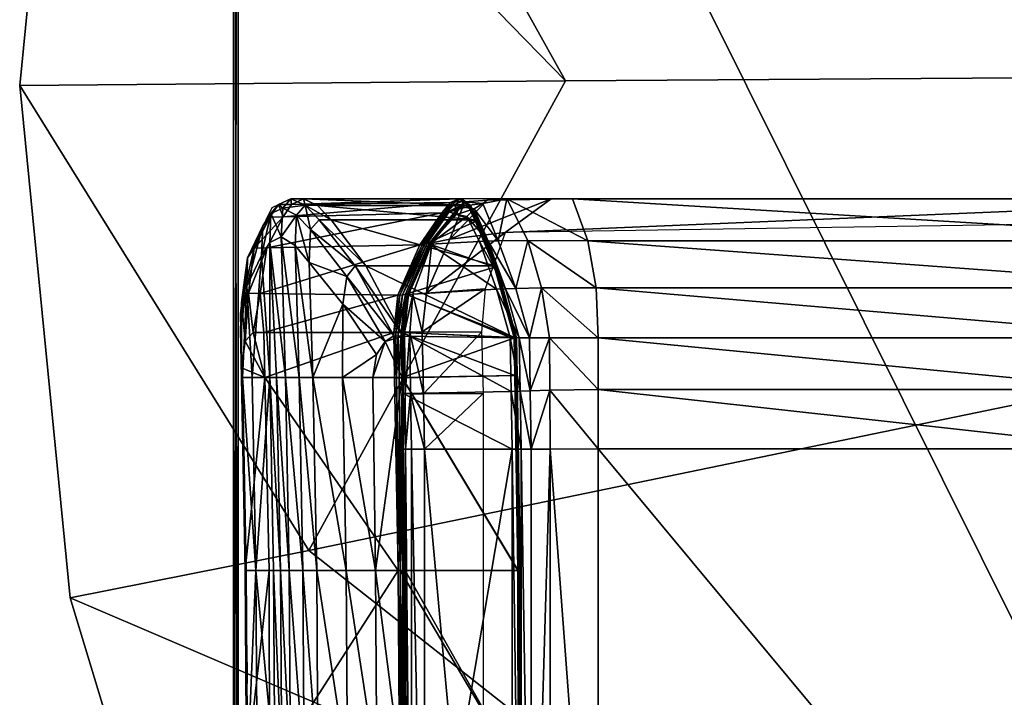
# Model space of a CAD drawing. Header units: inches. Extents: x -211 to 145, y -42 to 108.
# Tile 85 of 222: x -9 to 17, y 11 to 29. Entities that reach past the tile are written whole.
import ezdxf

# ---------------------------------------------------------------- set-up
doc = ezdxf.new("R2010")
doc.units = ezdxf.units.IN
doc.header["$MEASUREMENT"] = 0
for name, color, linetype in [('A-FURN', 7, 'Continuous'), ('A-FURN-P-SEAT', 2, 'Continuous'), ('A-FURN-P-SEAT-T', 2, 'Continuous'), ('CATALOGUE-TXT', 8, 'Continuous'), ('CET Default', 7, 'Continuous')]:
    doc.layers.add(name, color=color, linetype=linetype)
for name, color, linetype, true_color in [('CET color AntiqueWhite3', 7, 'Continuous', 0xddc1b7), ('CET color Burlywood3', 7, 'Continuous', 0xc8a07a), ('Layer0', 7, 'Continuous', 0xbec1ba)]:
    doc.layers.add(name, color=color, linetype=linetype, true_color=true_color)
doc.styles.add('Arial', font='arial.ttf')

# ---------------------------------------------------------------- blocks, each defined once
blk = doc.blocks.new('*C44')
at = {"layer": 'A-FURN-P-SEAT', "linetype": 'Continuous'}
for points in [[(-30, 15.144), (-30, -14.856), (30, -14.856), (30, 15.144), (-30, 15.144)], [(-29.882, 15.026), (-29.882, -14.738), (29.882, -14.738), (29.882, 15.026), (-29.882, 15.026)], [(-29.882, 15.026), (-29.882, -14.738), (29.882, -14.738), (29.882, 15.026), (-29.882, 15.026)], [(-26.859, 14.972), (-28.327, 14.784), (-29.633, 14.143), (-29.87, 13.648), (-29.87, -14.229), (-29.67, -14.829), (-29.07, -15.029), (-0.67, -15.029), (-0.07, -14.829), (0.13, -14.229), (0.13, 13.648), (-0.106, 14.143), (-1.412, 14.784), (-2.88, 14.972), (-12.238, 14.791), (-26.859, 14.972)]]:
    blk.add_lwpolyline(points, close=True, dxfattribs=at)
at = {"layer": 'A-FURN-P-SEAT-T', "linetype": 'Continuous', "style": 'Arial'}
for p in [(-0.472, -12.644), (-13.819, -14.868)]:
    blk.add_attdef('ITEXT', p, '', height=2.8, dxfattribs=at).dxf.unprotected_set("ltscale", 0)
blk = doc.blocks.new('*C8')
at = {"layer": 'CET color AntiqueWhite3', "linetype": 'Continuous'}
mesh = blk.add_polyface(dxfattribs=at)
corners = [(-6.434, 10.478, 11.393), (-23.308, 10.14, 11.15), (-23.305, 10.478, 11.393), (-6.436, 10.693, 11.728), (-23.304, 10.637, 11.555), (-23.303, 10.693, 11.728), (-6.435, 10.637, 11.555), (-14.87, 14.205, 24.612), (-14.87, 10.792, 11.669), (-20.125, 10.83, 11.81), (-20.125, 14.212, 24.637), (-25.186, 14.195, 30.165), (-20.125, 13.918, 30.061), (-20.125, 14.097, 29.801), (-20.125, 14.561, 28.942), (-14.87, 14.063, 29.675), (-14.87, 14.527, 28.816), (-14.87, 14.779, 27.873), (-20.125, 14.813, 27.999), (-14.87, 13.883, 29.932), (-14.87, 14.808, 26.897), (-20.125, 14.842, 27.023), (-25.186, 14.91, 28.359), (-25.186, 14.938, 27.382), (-14.87, 12.932, 29.657), (-14.87, 13.293, 29.968), (-20.125, 13.327, 30.097), (-20.125, 12.966, 29.782), (-25.186, 13.425, 30.462), (-14.87, 10.75, 25.632), (-14.87, 11.389, 27.748), (-20.125, 11.424, 27.874), (-20.125, 10.773, 25.718), (-14.87, 12.16, 28.885), (-20.125, 12.193, 29.01), (-25.186, 13.063, 30.144), (-25.186, 12.289, 29.368), (-25.186, 10.724, 25.955), (-20.125, 7.678, 15.458), (-14.87, 7.678, 15.457), (-14.87, 13.655, 30.074), (-20.125, 13.69, 30.204), (-25.186, 13.788, 30.572), (-25.186, 14.016, 30.428), (-25.186, 14.327, 24.976), (-25.178, 10.727, 11.727), (-20.125, 10.643, 11.583), (-20.125, 7.685, 15.044), (-14.87, 10.74, 11.472), (-14.87, 10.678, 11.437), (-20.125, 10.715, 11.578), (-20.125, 10.778, 11.614), (-25.177, 10.804, 11.724), (-25.176, 10.869, 11.764), (-25.176, 10.921, 11.96), (-14.87, 10.607, 11.443)]
mesh.append_faces([[corners[k] for k in face] for face in [(0, 1, 2, 0), (3, 4, 5, 3), (6, 2, 4, 6), (7, 8, 9, 7), (7, 9, 10, 7), (11, 12, 13, 11), (11, 13, 14, 11), (14, 13, 15, 14), (14, 15, 16, 14), (14, 16, 17, 14), (14, 17, 18, 14), (13, 12, 19, 13), (13, 19, 15, 13), (17, 20, 21, 17), (17, 21, 18, 17), (14, 18, 22, 14), (18, 21, 23, 18), (24, 25, 26, 24), (24, 26, 27, 24), (27, 26, 28, 27), (29, 30, 31, 29), (29, 31, 32, 29), (33, 24, 27, 33), (33, 27, 34, 33), (34, 27, 35, 34), (30, 33, 34, 30), (30, 34, 31, 30), (31, 34, 36, 31), (37, 32, 31, 37), (37, 38, 32, 37), (32, 39, 29, 32), (25, 40, 41, 25), (25, 41, 26, 25), (26, 41, 42, 26), (26, 42, 28, 26), (43, 41, 12, 43), (12, 41, 40, 12), (12, 40, 19, 12), (44, 21, 10, 44), (10, 21, 20, 10), (10, 20, 7, 10), (44, 10, 9, 44), (45, 46, 47, 45), (48, 49, 50, 48), (48, 50, 51, 48), (51, 50, 52, 51), (51, 52, 53, 51), (8, 48, 51, 8), (8, 51, 9, 8), (9, 51, 53, 9), (9, 53, 54, 9), (49, 55, 46, 49), (49, 46, 50, 49), (50, 46, 45, 50), (50, 45, 52, 50)]])
mesh = blk.add_polyface(dxfattribs=at)
corners = [(-6.434, 10.478, 11.393), (-6.432, 10.14, 11.15), (-23.308, 10.14, 11.15), (-6.436, 10.693, 11.728), (-6.435, 10.637, 11.555), (-23.304, 10.637, 11.555), (-23.305, 10.478, 11.393), (-14.87, 14.205, 24.612), (-9.614, 14.212, 24.637), (-9.614, 10.83, 11.81), (-14.87, 10.792, 11.669), (-4.553, 14.195, 30.165), (-9.614, 14.097, 29.801), (-9.614, 13.918, 30.061), (-9.614, 14.561, 28.942), (-14.87, 14.527, 28.816), (-14.87, 14.063, 29.675), (-9.614, 14.813, 27.999), (-14.87, 14.779, 27.873), (-14.87, 13.883, 29.932), (-9.614, 14.842, 27.023), (-14.87, 14.808, 26.897), (-4.553, 14.658, 29.304), (-4.553, 14.91, 28.359), (-4.553, 14.938, 27.382), (-14.87, 12.932, 29.657), (-9.614, 12.966, 29.782), (-9.614, 13.327, 30.097), (-14.87, 13.293, 29.968), (-4.553, 13.425, 30.462), (-14.87, 10.75, 25.632), (-9.614, 10.773, 25.718), (-9.614, 11.424, 27.874), (-14.87, 11.389, 27.748), (-14.87, 12.16, 28.885), (-9.614, 12.193, 29.01), (-4.553, 13.063, 30.144), (-4.553, 12.289, 29.368), (-14.87, 7.678, 15.457), (-9.614, 13.69, 30.204), (-14.87, 13.655, 30.074), (-4.553, 13.788, 30.572), (-4.553, 14.016, 30.428), (-4.553, 14.327, 24.976), (-4.561, 10.727, 11.727), (-9.614, 7.685, 15.044), (-9.614, 10.643, 11.583), (-14.87, 10.74, 11.472), (-9.614, 10.778, 11.614), (-9.614, 10.715, 11.578), (-14.87, 10.678, 11.437), (-4.563, 10.869, 11.764), (-4.563, 10.804, 11.724), (-4.563, 10.921, 11.96), (-14.87, 10.607, 11.443)]
mesh.append_faces([[corners[k] for k in face] for face in [(0, 1, 2, 0), (3, 4, 5, 3), (4, 0, 6, 4), (7, 8, 9, 7), (7, 9, 10, 7), (11, 12, 13, 11), (11, 14, 12, 11), (14, 15, 16, 14), (14, 16, 12, 14), (14, 17, 18, 14), (14, 18, 15, 14), (12, 16, 19, 12), (12, 19, 13, 12), (18, 17, 20, 18), (18, 20, 21, 18), (14, 22, 23, 14), (14, 23, 17, 14), (17, 23, 24, 17), (17, 24, 20, 17), (25, 26, 27, 25), (25, 27, 28, 25), (26, 29, 27, 26), (30, 31, 32, 30), (30, 32, 33, 30), (34, 35, 26, 34), (34, 26, 25, 34), (35, 36, 26, 35), (33, 32, 35, 33), (33, 35, 34, 33), (32, 37, 35, 32), (31, 30, 38, 31), (28, 27, 39, 28), (28, 39, 40, 28), (27, 29, 41, 27), (27, 41, 39, 27), (42, 13, 39, 42), (13, 19, 40, 13), (13, 40, 39, 13), (43, 8, 20, 43), (8, 7, 21, 8), (8, 21, 20, 8), (43, 9, 8, 43), (44, 45, 46, 44), (47, 48, 49, 47), (47, 49, 50, 47), (48, 51, 52, 48), (48, 52, 49, 48), (10, 9, 48, 10), (10, 48, 47, 10), (9, 53, 51, 9), (9, 51, 48, 9), (50, 49, 46, 50), (50, 46, 54, 50), (49, 52, 44, 49), (49, 44, 46, 49)]])
mesh = blk.add_polyface(dxfattribs=at)
corners = [(-4.975, 10.694, 11.762), (-6.436, 10.693, 11.728), (-6.436, 7.839, 14.874), (-3.373, 10.708, 11.828), (-4.919, 7.866, 14.847), (-4.978, 10.503, 11.44), (-4.979, 10.16, 11.196), (-6.432, 10.14, 11.15), (-6.434, 10.478, 11.393), (-3.364, 10.521, 11.495), (-3.359, 10.2, 11.259), (-4.977, 10.647, 11.596), (-6.435, 10.637, 11.555), (-3.367, 10.664, 11.657), (-4.553, 14.938, 27.382), (-4.553, 14.91, 28.359), (-3.314, 14.964, 28.127), (-4.3, 14.938, 27.368), (-4.553, 14.658, 29.304), (-2.162, 14.802, 29.317), (-4.553, 14.195, 30.165), (-1.358, 14.41, 30.321), (-4.553, 14.016, 30.428), (-1.016, 14.199, 30.741), (-9.614, 13.918, 30.061), (-9.614, 14.561, 28.942), (-9.614, 12.966, 29.782), (-4.553, 13.063, 30.144), (-4.553, 13.425, 30.462), (-1.091, 13.532, 30.86), (-4.553, 12.289, 29.368), (-2.628, 12.282, 29.499), (-4.553, 11.489, 28.241), (-3.95, 11.4, 28.047), (-4.553, 10.724, 25.955), (-3.61, 11.171, 27.516), (-9.614, 12.193, 29.01), (-9.614, 11.424, 27.874), (-2.585, 14.934, 27.716), (-3.602, 14.841, 26.853), (-9.614, 10.773, 25.718), (-3.468, 10.695, 25.955), (-3.512, 7.766, 15.343), (-9.614, 7.678, 15.458), (-0.863, 13.899, 30.987), (-4.553, 13.788, 30.572), (-9.614, 13.69, 30.204), (-4.563, 10.869, 11.764), (-4.563, 10.921, 11.96), (-3.37, 10.943, 12.029), (-3.37, 10.891, 11.834), (-4.553, 14.327, 24.976), (-3.37, 14.636, 26.037), (-3.37, 14.352, 24.976), (-9.614, 14.842, 27.023), (-9.614, 10.83, 11.81), (-3.374, 10.747, 11.795), (-4.504, 7.77, 14.948), (-4.561, 10.727, 11.727), (-3.372, 10.825, 11.793), (-4.563, 10.804, 11.724)]
mesh.append_faces([[corners[k] for k in face] for face in [(0, 1, 2, 0), (3, 0, 4, 3), (5, 6, 7, 5), (5, 7, 8, 5), (9, 10, 6, 9), (9, 6, 5, 9), (1, 0, 11, 1), (1, 11, 12, 1), (0, 3, 13, 0), (0, 13, 11, 0), (12, 11, 5, 12), (12, 5, 8, 12), (11, 13, 9, 11), (11, 9, 5, 11), (14, 15, 16, 14), (14, 16, 17, 14), (15, 18, 19, 15), (15, 19, 16, 15), (18, 20, 21, 18), (20, 22, 23, 20), (20, 24, 22, 20), (20, 18, 25, 20), (26, 27, 28, 26), (27, 29, 28, 27), (27, 30, 31, 27), (30, 32, 33, 30), (30, 33, 31, 30), (32, 34, 35, 32), (32, 35, 33, 32), (36, 30, 27, 36), (37, 32, 30, 37), (17, 16, 38, 17), (17, 38, 39, 17), (34, 32, 37, 34), (34, 37, 40, 34), (35, 34, 41, 35), (34, 42, 41, 34), (34, 40, 43, 34), (28, 44, 45, 28), (22, 46, 45, 22), (47, 48, 49, 47), (47, 49, 50, 47), (51, 14, 17, 51), (51, 17, 39, 51), (51, 39, 52, 51), (51, 52, 53, 51), (51, 54, 14, 51), (51, 48, 55, 51), (56, 57, 58, 56), (47, 50, 59, 47), (47, 59, 60, 47), (49, 48, 51, 49), (49, 51, 53, 49), (60, 59, 56, 60), (60, 56, 58, 60)]])
mesh = blk.add_polyface(dxfattribs=at)
corners = [(-4.553, 14.658, 29.304), (-1.358, 14.41, 30.321), (-2.162, 14.802, 29.317), (-4.553, 14.195, 30.165), (-1.016, 14.199, 30.741), (0.13, 13.648, 30.049), (0.13, 13.308, 28.782), (-0.016, 13.625, 28.513), (-0.022, 13.968, 29.783), (-4.553, 13.063, 30.144), (-1.543, 13.166, 30.487), (-1.091, 13.532, 30.86), (-2.628, 12.282, 29.499), (-0.42, 12.9, 29.474), (-1.63, 11.959, 28.386), (-1.63, 11.677, 27.334), (-0.42, 12.585, 28.292), (-3.314, 14.964, 28.127), (-1.412, 14.784, 29.076), (-2.585, 14.934, 27.716), (-0.578, 14.374, 30.03), (-0.251, 14.167, 30.523), (-1.908, 12.177, 29.173), (-0.669, 13.132, 30.348), (-0.863, 13.899, 30.987), (-0.297, 13.495, 30.712), (-0.118, 13.857, 30.83), (-3.602, 14.841, 26.853), (-2.345, 14.753, 26.935), (-3.37, 14.636, 26.037), (-1.159, 14.602, 28.352), (-0.354, 14.191, 29.318), (-0.039, 13.272, 29.884), (-0.345, 13.846, 28.061), (0.032, 9.457, 13.216), (-1.152, 14.269, 27.131), (-2.349, 14.452, 25.808), (-3.37, 14.352, 24.976), (-0.042, 12.945, 28.649), (-4.553, 13.425, 30.462), (-4.553, 14.016, 30.428), (-4.553, 13.788, 30.572), (-2.398, 10.836, 12.128)]
mesh.append_faces([[corners[k] for k in face] for face in [(0, 1, 2, 0), (3, 4, 1, 3), (5, 6, 7, 5), (5, 7, 8, 5), (9, 10, 11, 9), (9, 12, 10, 9), (13, 14, 15, 13), (13, 15, 16, 13), (17, 2, 18, 17), (17, 18, 19, 17), (2, 1, 20, 2), (2, 20, 18, 2), (1, 4, 21, 1), (1, 21, 20, 1), (10, 12, 22, 10), (10, 22, 23, 10), (24, 11, 25, 24), (24, 25, 26, 24), (27, 19, 28, 27), (27, 28, 29, 27), (19, 18, 30, 19), (19, 30, 28, 19), (18, 20, 31, 18), (18, 31, 30, 18), (20, 21, 8, 20), (20, 8, 31, 20), (23, 22, 14, 23), (23, 14, 13, 23), (26, 25, 32, 26), (26, 32, 5, 26), (33, 7, 34, 33), (33, 35, 30, 33), (33, 30, 31, 33), (35, 36, 28, 35), (35, 28, 30, 35), (36, 37, 29, 36), (36, 29, 28, 36), (16, 38, 32, 16), (16, 32, 13, 16), (39, 11, 24, 39), (25, 11, 10, 25), (25, 10, 23, 25), (32, 25, 23, 32), (32, 23, 13, 32), (32, 38, 6, 32), (32, 6, 5, 32), (4, 40, 41, 4), (4, 41, 24, 4), (8, 7, 33, 8), (8, 33, 31, 8), (21, 4, 24, 21), (21, 24, 26, 21), (8, 21, 26, 8), (8, 26, 5, 8), (42, 37, 36, 42)]])
mesh = blk.add_polyface(dxfattribs=at)
corners = [(-2.381, 10.591, 11.917), (-3.373, 10.708, 11.828), (-3.503, 7.892, 14.823), (-2.368, 10.441, 11.595), (-2.34, 10.086, 11.314), (-3.359, 10.2, 11.259), (-3.364, 10.521, 11.495), (-1.023, 9.945, 11.958), (-0.926, 9.472, 11.662), (-1.062, 9.996, 12.339), (-0.07, 9.227, 12.84), (-1.05, 10.021, 12.141), (-2.378, 10.561, 11.753), (-3.367, 10.664, 11.657), (-0.237, 9.621, 12.704), (-1.075, 10.2, 12.26), (-1.076, 10.261, 12.483), (-2.399, 10.781, 11.922), (-2.398, 10.836, 12.128), (-3.37, 10.891, 11.834), (-3.37, 10.943, 12.029), (-1.63, 11.959, 28.386), (-3.464, 10.939, 26.841), (-3.468, 10.695, 25.955), (-1.63, 11.677, 27.334), (-2.628, 12.282, 29.499), (-3.95, 11.4, 28.047), (-3.61, 11.171, 27.516), (-1.908, 12.177, 29.173), (-0.345, 13.846, 28.061), (0.032, 9.457, 13.216), (-0.239, 9.685, 12.935), (-0.42, 12.585, 28.292), (-1.63, 8.288, 14.7), (-0.42, 8.797, 14.07), (-3.512, 7.766, 15.343), (-2.368, 10.637, 11.878), (-3.508, 7.786, 14.93), (-3.374, 10.747, 11.795), (-0.226, 9.56, 12.67), (-1.057, 10.137, 12.219), (-2.386, 10.715, 11.878), (-3.372, 10.825, 11.793), (-1.152, 14.269, 27.131), (-2.349, 14.452, 25.808), (-3.37, 14.352, 24.976), (-0.047, 8.994, 13.825), (0.13, 9.223, 13.535), (0.13, 13.308, 28.782), (-0.042, 12.945, 28.649), (-0.016, 13.625, 28.513), (-0.211, 9.492, 12.677), (-1.031, 10.064, 12.221)]
mesh.append_faces([[corners[k] for k in face] for face in [(0, 1, 2, 0), (3, 4, 5, 3), (3, 5, 6, 3), (7, 8, 4, 7), (7, 4, 3, 7), (9, 10, 11, 9), (1, 0, 12, 1), (1, 12, 13, 1), (0, 9, 11, 0), (0, 11, 12, 0), (13, 12, 3, 13), (13, 3, 6, 13), (12, 11, 7, 12), (12, 7, 3, 12), (14, 15, 16, 14), (15, 17, 18, 15), (15, 18, 16, 15), (17, 19, 20, 17), (17, 20, 18, 17), (21, 22, 23, 21), (21, 23, 24, 21), (25, 26, 27, 25), (25, 27, 28, 25), (28, 27, 22, 28), (28, 22, 21, 28), (29, 30, 31, 29), (32, 24, 33, 32), (32, 33, 34, 32), (24, 23, 35, 24), (24, 35, 33, 24), (27, 23, 22, 27), (36, 37, 38, 36), (15, 14, 39, 15), (15, 39, 40, 15), (17, 15, 40, 17), (17, 40, 41, 17), (19, 17, 41, 19), (19, 41, 42, 19), (31, 16, 43, 31), (31, 43, 29, 31), (16, 18, 44, 16), (16, 44, 43, 16), (18, 20, 45, 18), (46, 47, 48, 46), (46, 48, 49, 46), (34, 46, 49, 34), (34, 49, 32, 34), (47, 30, 50, 47), (47, 50, 48, 47), (40, 39, 51, 40), (40, 51, 52, 40), (41, 40, 52, 41), (41, 52, 36, 41), (42, 41, 36, 42), (42, 36, 38, 42)]])
mesh = blk.add_polyface(dxfattribs=at)
corners = [(-24.765, 10.694, 11.762), (-24.82, 7.866, 14.847), (-23.303, 7.839, 14.874), (-26.367, 10.708, 11.828), (-26.236, 7.892, 14.823), (-27.358, 10.591, 11.917), (-27.497, 8.247, 14.367), (-28.677, 9.996, 12.339), (-28.753, 8.696, 13.751), (-27.518, 7.738, 14.63), (-28.767, 8.201, 14.03), (-28.774, 7.425, 14.177), (-23.308, 10.14, 11.15), (-23.315, 8.599, 11.158), (-24.763, 8.599, 11.158), (-24.76, 10.16, 11.196), (-26.379, 8.646, 11.158), (-26.38, 10.2, 11.259), (-27.507, 8.546, 11.158), (-27.399, 10.086, 11.314), (-28.984, 8.018, 11.158), (-28.813, 9.472, 11.662), (-24.826, 7.631, 15.007), (-23.304, 7.605, 15.034), (-26.229, 7.653, 14.974), (-27.508, 8.008, 14.527), (-28.762, 8.464, 13.918), (-26.225, 7.382, 15.06), (-6.436, 7.839, 14.874), (-23.303, 10.693, 11.728), (-6.432, 10.14, 11.15), (-25.186, 10.724, 25.955), (-26.228, 7.766, 15.343), (-25.236, 7.752, 15.362), (-20.125, 7.678, 15.458), (-20.125, 10.773, 25.718), (-14.87, 7.678, 15.457), (-14.87, 7.682, 15.042), (-20.125, 7.685, 15.044), (-20.125, 10.643, 11.583), (-14.87, 10.607, 11.443), (-25.178, 10.727, 11.727), (-25.235, 7.77, 14.948), (-26.365, 10.747, 11.795), (-26.231, 7.786, 14.93), (-27.371, 10.637, 11.878), (-28.077, 8.303, 14.261), (-28.708, 10.064, 12.221), (-29.275, 8.797, 13.602), (-29.319, 8.739, 13.853), (-28.098, 8.248, 14.378), (-28.109, 8.237, 14.508), (-26.228, 7.732, 15.05), (-26.227, 7.721, 15.181), (-25.236, 7.716, 15.069), (-25.237, 7.706, 15.201), (-28.109, 8.288, 14.7), (-20.125, 7.631, 15.302), (-29.304, 8.747, 13.722)]
mesh.append_faces([[corners[k] for k in face] for face in [(0, 1, 2, 0), (3, 4, 1, 3), (5, 6, 4, 5), (7, 8, 6, 7), (7, 6, 5, 7), (9, 10, 11, 9), (12, 13, 14, 12), (12, 14, 15, 12), (15, 14, 16, 15), (15, 16, 17, 15), (17, 16, 18, 17), (17, 18, 19, 17), (19, 18, 20, 19), (19, 20, 21, 19), (1, 22, 23, 1), (1, 23, 2, 1), (4, 24, 22, 4), (4, 22, 1, 4), (6, 25, 24, 6), (6, 24, 4, 6), (8, 26, 25, 8), (8, 25, 6, 8), (25, 9, 27, 25), (25, 27, 24, 25), (26, 10, 9, 26), (26, 9, 25, 26), (28, 29, 2, 28), (30, 13, 12, 30), (28, 2, 23, 28), (31, 32, 33, 31), (31, 33, 34, 31), (35, 34, 36, 35), (37, 38, 39, 37), (37, 39, 40, 37), (41, 38, 42, 41), (43, 42, 44, 43), (45, 44, 46, 45), (47, 45, 46, 47), (47, 46, 48, 47), (49, 50, 51, 49), (51, 50, 52, 51), (51, 52, 53, 51), (53, 52, 54, 53), (53, 54, 55, 53), (56, 51, 53, 56), (56, 53, 32, 56), (32, 53, 55, 32), (32, 55, 33, 32), (33, 55, 57, 33), (58, 46, 50, 58), (50, 46, 44, 50), (50, 44, 52, 50), (52, 44, 42, 52), (52, 42, 54, 52), (54, 42, 38, 54)]])
mesh = blk.add_polyface(dxfattribs=at)
corners = [(-6.436, 7.839, 14.874), (-6.436, 10.693, 11.728), (-23.303, 10.693, 11.728), (-4.975, 10.694, 11.762), (-4.919, 7.866, 14.847), (-3.373, 10.708, 11.828), (-3.503, 7.892, 14.823), (-2.381, 10.591, 11.917), (-2.242, 8.247, 14.367), (-1.062, 9.996, 12.339), (-0.987, 8.696, 13.751), (-2.222, 7.738, 14.63), (-0.965, 7.425, 14.177), (-0.972, 8.201, 14.03), (-6.432, 10.14, 11.15), (-6.425, 8.599, 11.158), (-23.315, 8.599, 11.158), (-4.979, 10.16, 11.196), (-4.976, 8.599, 11.158), (-3.359, 10.2, 11.259), (-3.361, 8.646, 11.158), (-2.34, 10.086, 11.314), (-2.233, 8.546, 11.158), (-0.926, 9.472, 11.662), (-0.755, 8.018, 11.158), (-23.304, 7.605, 15.034), (-6.435, 7.605, 15.034), (-4.913, 7.631, 15.007), (-3.51, 7.653, 14.974), (-2.231, 8.008, 14.527), (-0.978, 8.464, 13.918), (-3.515, 7.382, 15.06), (-4.553, 10.724, 25.955), (-4.503, 7.752, 15.362), (-3.512, 7.766, 15.343), (-9.614, 7.678, 15.458), (-9.614, 10.773, 25.718), (-14.87, 7.678, 15.457), (-14.87, 7.682, 15.042), (-14.87, 10.607, 11.443), (-9.614, 10.643, 11.583), (-9.614, 7.685, 15.044), (-4.561, 10.727, 11.727), (-4.504, 7.77, 14.948), (-3.374, 10.747, 11.795), (-3.508, 7.786, 14.93), (-2.368, 10.637, 11.878), (-1.662, 8.303, 14.261), (-1.031, 10.064, 12.221), (-0.464, 8.797, 13.602), (-0.42, 8.739, 13.853), (-1.63, 8.237, 14.508), (-1.642, 8.248, 14.378), (-3.512, 7.721, 15.181), (-3.511, 7.732, 15.05), (-4.503, 7.706, 15.201), (-4.503, 7.716, 15.069), (-1.63, 8.288, 14.7), (-9.614, 7.631, 15.302), (-0.436, 8.747, 13.722)]
mesh.append_faces([[corners[k] for k in face] for face in [(0, 1, 2, 0), (3, 0, 4, 3), (5, 4, 6, 5), (7, 6, 8, 7), (9, 7, 8, 9), (9, 8, 10, 9), (11, 12, 13, 11), (14, 15, 16, 14), (14, 17, 18, 14), (14, 18, 15, 14), (17, 19, 20, 17), (17, 20, 18, 17), (19, 21, 22, 19), (19, 22, 20, 19), (21, 23, 24, 21), (21, 24, 22, 21), (0, 25, 26, 0), (4, 0, 26, 4), (4, 26, 27, 4), (6, 4, 27, 6), (6, 27, 28, 6), (8, 6, 28, 8), (8, 28, 29, 8), (10, 8, 29, 10), (10, 29, 30, 10), (29, 28, 31, 29), (29, 31, 11, 29), (30, 29, 11, 30), (30, 11, 13, 30), (32, 33, 34, 32), (32, 35, 33, 32), (36, 37, 35, 36), (38, 39, 40, 38), (38, 40, 41, 38), (42, 43, 41, 42), (44, 45, 43, 44), (46, 47, 45, 46), (48, 49, 47, 48), (48, 47, 46, 48), (50, 51, 52, 50), (51, 53, 54, 51), (51, 54, 52, 51), (53, 55, 56, 53), (53, 56, 54, 53), (57, 34, 53, 57), (57, 53, 51, 57), (34, 33, 55, 34), (34, 55, 53, 34), (33, 58, 55, 33), (59, 52, 47, 59), (52, 54, 45, 52), (52, 45, 47, 52), (54, 56, 43, 54), (54, 43, 45, 54), (56, 41, 43, 56)]])
mesh = blk.add_polyface(dxfattribs=at)
corners = [(-0.329, 9.023, 13.343), (-0.28, 9.301, 12.942), (-1.062, 9.996, 12.339), (-0.987, 8.696, 13.751), (0.009, 8.604, 13.412), (0.13, 7.98, 13.321), (0.098, 8.496, 12.46), (0.054, 9.081, 12.717), (-0.926, 9.472, 11.662), (-1.023, 9.945, 11.958), (-0.972, 8.201, 14.03), (-0.965, 7.425, 14.177), (0.13, 6.252, 13.283), (0.13, 6.817, 12.235), (-0.755, 8.018, 11.158), (-0.128, 8.833, 13.409), (-0.07, 9.227, 12.84), (-0.978, 8.464, 13.918), (-1.05, 10.021, 12.141), (-0.237, 9.621, 12.704), (-1.076, 10.261, 12.483), (-0.239, 9.685, 12.935), (0.13, 9.161, 13.303), (0.13, 9.223, 13.535), (-0.047, 8.994, 13.825), (-0.047, 8.934, 13.599), (-0.42, 8.797, 14.07), (-0.42, 8.739, 13.853), (0.033, 9.394, 12.983), (0.032, 9.457, 13.216), (-0.028, 9.135, 13.148), (-0.072, 8.985, 13.337), (-0.211, 9.492, 12.677), (-0.105, 9.318, 12.892), (-0.464, 8.797, 13.602), (-1.031, 10.064, 12.221), (-0.056, 8.94, 13.463), (0.07, 9.135, 13.217), (-0.018, 9.349, 12.925), (-0.226, 9.56, 12.67), (-1.642, 8.248, 14.378), (-0.436, 8.747, 13.722), (-1.63, 8.288, 14.7), (-1.63, 8.237, 14.508), (-1.662, 8.303, 14.261)]
mesh.append_faces([[corners[k] for k in face] for face in [(0, 1, 2, 0), (0, 2, 3, 0), (4, 5, 6, 4), (4, 6, 7, 4), (7, 6, 8, 7), (7, 8, 9, 7), (10, 11, 5, 10), (10, 5, 4, 10), (6, 5, 12, 6), (8, 6, 13, 8), (8, 13, 14, 8), (1, 0, 15, 1), (1, 15, 16, 1), (2, 1, 16, 2), (0, 3, 17, 0), (0, 17, 15, 0), (16, 15, 4, 16), (16, 4, 7, 16), (18, 16, 7, 18), (18, 7, 9, 18), (15, 17, 10, 15), (15, 10, 4, 15), (19, 20, 21, 19), (22, 23, 24, 22), (22, 24, 25, 22), (25, 24, 26, 25), (25, 26, 27, 25), (28, 29, 23, 28), (28, 23, 22, 28), (30, 31, 32, 30), (30, 32, 33, 30), (32, 31, 34, 32), (32, 34, 35, 32), (22, 25, 36, 22), (22, 36, 37, 22), (19, 28, 38, 19), (19, 38, 39, 19), (27, 40, 41, 27), (25, 27, 41, 25), (25, 41, 36, 25), (28, 22, 37, 28), (28, 37, 38, 28), (21, 29, 28, 21), (21, 28, 19, 21), (26, 42, 43, 26), (26, 43, 27, 26), (37, 36, 31, 37), (37, 31, 30, 37), (39, 38, 33, 39), (39, 33, 32, 39), (41, 44, 34, 41), (36, 41, 34, 36), (36, 34, 31, 36), (38, 37, 30, 38), (38, 30, 33, 38)]])
mesh = blk.add_polyface(dxfattribs=at)
corners = [(-29.87, -13.069, 13.283), (-29.87, 6.252, 13.283), (-29.87, 6.817, 12.235), (-29.87, -13.069, 12.162), (-28.984, 8.018, 11.158), (-29.306, -12.551, 11.158), (-24.67, -9.829, 15.158), (-24.87, -9.229, 15.158), (-26.226, -10.585, 15.036), (-26.226, -9.723, 15.036), (-24.87, -8.477, 15.158), (-23.318, -8.477, 15.158), (-23.318, -10.029, 15.158), (-28.767, -12.057, 14.084), (-28.767, 5.851, 14.084), (-27.54, -10.929, 14.674), (-27.54, 5.638, 14.674), (-26.226, 5.58, 15.036), (-24.87, 5.58, 15.158), (-23.318, 5.58, 15.158), (-23.306, 7.339, 15.132), (-24.833, 7.363, 15.106), (-24.849, 6.851, 15.179), (-23.311, 6.841, 15.194), (-26.225, 7.382, 15.06), (-26.222, 6.86, 15.103), (-27.518, 7.738, 14.63), (-27.533, 7.071, 14.75), (-28.774, 7.425, 14.177), (-29.837, 8.496, 12.46), (-29.87, 7.98, 13.321), (-24.826, 7.631, 15.007), (-23.304, 7.605, 15.034), (-26.229, 7.653, 14.974), (-6.429, 6.841, 15.194), (-6.435, 7.605, 15.034), (-20.125, 7.631, 15.302), (-20.125, 7.636, 15.169), (-14.87, 7.635, 15.168), (-14.87, 7.631, 15.302), (-25.237, 7.706, 15.201), (-25.236, 7.716, 15.069), (-25.236, 7.752, 15.362), (-20.125, 7.678, 15.458), (-14.87, 7.678, 15.457), (-20.125, 7.685, 15.044), (-14.87, 7.682, 15.042)]
mesh.append_faces([[corners[k] for k in face] for face in [(0, 1, 2, 0), (0, 2, 3, 0), (3, 2, 4, 3), (3, 4, 5, 3), (6, 7, 8, 6), (9, 8, 7, 9), (9, 7, 10, 9), (10, 7, 6, 10), (10, 6, 11, 10), (6, 12, 11, 6), (1, 0, 13, 1), (1, 13, 14, 1), (14, 13, 15, 14), (14, 15, 16, 14), (16, 15, 9, 16), (16, 9, 17, 16), (17, 9, 10, 17), (17, 10, 18, 17), (18, 10, 11, 18), (18, 11, 19, 18), (20, 21, 22, 20), (20, 22, 23, 20), (21, 24, 25, 21), (21, 25, 22, 21), (24, 26, 27, 24), (24, 27, 25, 24), (26, 28, 27, 26), (29, 2, 1, 29), (22, 18, 19, 22), (22, 19, 23, 22), (25, 17, 18, 25), (25, 18, 22, 25), (27, 16, 17, 27), (27, 17, 25, 27), (28, 14, 16, 28), (28, 16, 27, 28), (30, 1, 14, 30), (30, 14, 28, 30), (31, 21, 20, 31), (31, 20, 32, 31), (33, 24, 21, 33), (33, 21, 31, 33), (20, 23, 34, 20), (34, 23, 19, 34), (35, 32, 20, 35), (36, 37, 38, 36), (36, 38, 39, 36), (40, 41, 37, 40), (40, 37, 36, 40), (42, 36, 43, 42), (43, 36, 39, 43), (43, 39, 44, 43), (37, 45, 46, 37), (37, 46, 38, 37), (41, 45, 37, 41)]])
mesh = blk.add_polyface(dxfattribs=at)
corners = [(0.13, -13.069, 13.283), (0.13, -13.069, 12.162), (0.13, 6.817, 12.235), (0.13, 6.252, 13.283), (-0.434, -12.551, 11.158), (-0.755, 8.018, 11.158), (-3.513, -9.723, 15.036), (-4.87, -8.477, 15.158), (-4.87, -9.229, 15.158), (-6.421, -8.477, 15.158), (-5.07, -9.829, 15.158), (-6.421, -10.029, 15.158), (-23.318, -8.477, 15.158), (-0.972, 5.851, 14.084), (-0.972, -12.057, 14.084), (-2.2, 5.638, 14.674), (-2.2, -10.929, 14.674), (-3.513, 5.58, 15.036), (-4.87, 5.58, 15.158), (-6.421, 5.58, 15.158), (-23.318, 5.58, 15.158), (-23.306, 7.339, 15.132), (-6.429, 6.841, 15.194), (-6.433, 7.339, 15.132), (-4.89, 6.851, 15.179), (-4.906, 7.363, 15.106), (-3.518, 6.86, 15.103), (-3.515, 7.382, 15.06), (-2.206, 7.071, 14.75), (-2.222, 7.738, 14.63), (-0.965, 7.425, 14.177), (0.098, 8.496, 12.46), (0.13, 7.98, 13.321), (-6.435, 7.605, 15.034), (-4.913, 7.631, 15.007), (-3.51, 7.653, 14.974), (-9.614, 7.631, 15.302), (-14.87, 7.631, 15.302), (-14.87, 7.635, 15.168), (-9.614, 7.636, 15.169), (-4.503, 7.706, 15.201), (-4.503, 7.716, 15.069), (-4.503, 7.752, 15.362), (-9.614, 7.678, 15.458), (-14.87, 7.678, 15.457), (-14.87, 7.682, 15.042), (-9.614, 7.685, 15.044)]
mesh.append_faces([[corners[k] for k in face] for face in [(0, 1, 2, 0), (0, 2, 3, 0), (1, 4, 5, 1), (1, 5, 2, 1), (6, 7, 8, 6), (7, 9, 10, 7), (7, 10, 8, 7), (11, 9, 12, 11), (3, 13, 14, 3), (3, 14, 0, 3), (13, 15, 16, 13), (13, 16, 14, 13), (15, 17, 6, 15), (15, 6, 16, 15), (17, 18, 7, 17), (17, 7, 6, 17), (18, 19, 9, 18), (18, 9, 7, 18), (19, 20, 12, 19), (19, 12, 9, 19), (21, 22, 23, 21), (23, 22, 24, 23), (23, 24, 25, 23), (25, 24, 26, 25), (25, 26, 27, 25), (27, 26, 28, 27), (27, 28, 29, 27), (29, 28, 30, 29), (22, 20, 19, 22), (31, 3, 2, 31), (24, 22, 19, 24), (24, 19, 18, 24), (26, 24, 18, 26), (26, 18, 17, 26), (28, 26, 17, 28), (28, 17, 15, 28), (30, 28, 15, 30), (30, 15, 13, 30), (32, 30, 13, 32), (32, 13, 3, 32), (33, 21, 23, 33), (34, 33, 23, 34), (34, 23, 25, 34), (35, 34, 25, 35), (35, 25, 27, 35), (36, 37, 38, 36), (36, 38, 39, 36), (40, 36, 39, 40), (40, 39, 41, 40), (42, 43, 36, 42), (43, 44, 37, 43), (43, 37, 36, 43), (39, 38, 45, 39), (39, 45, 46, 39), (41, 39, 46, 41)]])
at = {"layer": 'CET color Burlywood3', "linetype": 'Continuous'}
mesh = blk.add_polyface(dxfattribs=at)
corners = [(-30, -14.856, 9.783), (30, -14.856, 9.783), (-30, 15.144, 9.783), (30, 15.144, 9.783), (-30, -14.856, 11.158), (30, -14.856, 11.158), (-30, 15.144, 11.158), (30, 15.144, 11.158), (-29.882, -14.738, 9.783), (-29.882, 15.026, 9.783), (29.882, 15.026, 9.783), (29.882, -14.738, 9.783), (-29.882, -14.738, 11.158), (29.882, -14.738, 11.158), (29.882, 15.026, 11.158), (-29.882, 15.026, 11.158)]
mesh.append_faces([[corners[k] for k in face] for face in [(0, 1, 5, 0), (0, 5, 4, 0), (1, 3, 7, 1), (1, 7, 5, 1), (3, 2, 6, 3), (3, 6, 7, 3), (2, 0, 4, 2), (2, 4, 6, 2), (0, 2, 9, 0), (0, 9, 8, 0), (2, 3, 10, 2), (2, 10, 9, 2), (3, 1, 11, 3), (3, 11, 10, 3), (1, 0, 8, 1), (1, 8, 11, 1), (4, 5, 13, 4), (4, 13, 12, 4), (5, 7, 14, 5), (5, 14, 13, 5), (7, 6, 15, 7), (7, 15, 14, 7), (6, 4, 12, 6), (6, 12, 15, 6), (8, 9, 15, 8), (8, 15, 12, 8), (9, 10, 14, 9), (9, 14, 15, 9), (10, 11, 13, 10), (10, 13, 14, 10), (11, 8, 12, 11), (11, 12, 13, 11)]])
mesh = blk.add_polyface(dxfattribs=at)
corners = [(-29.882, -14.738, 9.783), (-29.882, 15.026, 9.783), (29.882, 15.026, 9.783), (29.882, -14.738, 9.783), (-29.882, -14.738, 11.158), (29.882, -14.738, 11.158), (29.882, 15.026, 11.158), (-29.882, 15.026, 11.158)]
mesh.append_faces([[corners[k] for k in face] for face in [(0, 1, 2, 0), (0, 2, 3, 0), (4, 5, 6, 4), (4, 6, 7, 4), (1, 0, 4, 1), (1, 4, 7, 1), (0, 3, 5, 0), (0, 5, 4, 0), (3, 2, 6, 3), (3, 6, 5, 3), (2, 1, 7, 2), (2, 7, 6, 2)]])
blk = doc.blocks.new('*C7')
at = {"layer": 'A-FURN', "linetype": 'Continuous', "rotation": 89.99999999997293}
blk.add_blockref('*C8', (12.085, 23.911, 0), dxfattribs=at)
blk = doc.blocks.new('*C11')
at = {"layer": 'Layer0', "linetype": 'Continuous'}
blk.add_lwpolyline([(-67.574, -13.441), (-63.653, -26.366), (-57.287, -38.277), (-48.718, -48.718), (-38.278, -57.286), (-26.366, -63.653), (-13.441, -67.574), (0, -68.898), (13.441, -67.574), (26.366, -63.653), (38.278, -57.286), (48.718, -48.718), (57.287, -38.277), (63.653, -26.366), (67.574, -13.441)], dxfattribs=at)
blk.add_lwpolyline([(-67.574, -13.441), (-63.653, -26.366), (-57.287, -38.277), (-48.718, -48.718), (-38.278, -57.286), (-26.366, -63.653), (-13.441, -67.574), (0, -68.898), (13.441, -67.574), (26.366, -63.653), (38.278, -57.286), (48.718, -48.718), (57.287, -38.277), (63.653, -26.366), (67.574, -13.441)], dxfattribs=at)
at = {"layer": 'CATALOGUE-TXT', "linetype": 'Continuous', "style": 'Arial'}
blk.add_attdef('ITEXT', (1.004, 39.37), '', height=2.8, dxfattribs=at).dxf.unprotected_set("ltscale", 0)
blk = doc.blocks.new('*C43')
at = {"layer": 'Layer0', "linetype": 'Continuous'}
mesh = blk.add_polyface(dxfattribs=at)
corners = [(61.315, 12.196, 0), (50.327, 20.919), (-0.473, 0.094), (54.483, 0.024), (51.98, 34.732, 0), (38.49, 38.632), (34.732, 51.98, 0), (20.777, 50.468), (12.196, 61.315, 0), (-0.118, 54.625), (-12.196, 61.315, 0), (-21.013, 50.468), (-34.732, 51.98, 0), (-38.727, 38.632), (-51.98, 34.732, 0), (-50.563, 20.919), (-61.315, 12.196, 0), (-54.719, 0.023), (-61.315, -12.196, 0), (-50.563, -20.871), (-51.98, -34.732, 0), (-38.727, -38.585), (-34.732, -51.98, 0), (-21.013, -50.421), (-0.118, -54.578), (-12.196, -61.315, 0), (20.777, -50.421), (12.196, -61.315, 0), (38.49, -38.585), (34.732, -51.98, 0), (51.98, -34.732, 0), (50.327, -20.871), (61.315, -12.196, 0), (68.898, 0, 0), (67.574, 13.441, 0), (63.653, 26.366, 0), (57.287, 38.277, 0), (48.718, 48.718, 0), (38.278, 57.286, 0), (26.366, 63.653, 0), (13.441, 67.574, 0), (0, 68.898, 0), (-13.441, 67.574, 0), (-26.366, 63.653, 0), (-38.278, 57.286, 0), (-48.718, 48.718, 0), (-57.287, 38.277, 0), (-63.653, 26.366, 0), (-67.574, 13.441, 0), (-68.898, 0, 0), (-67.574, -13.441, 0), (-63.653, -26.366, 0), (-57.287, -38.277, 0), (-48.718, -48.718, 0), (-38.278, -57.286, 0), (-26.366, -63.653, 0), (-13.441, -67.574, 0), (0, -68.898, 0), (13.441, -67.574, 0), (26.366, -63.653, 0), (38.278, -57.286, 0), (48.718, -48.718, 0), (57.287, -38.277, 0), (63.653, -26.366, 0), (67.574, -13.441, 0)]
mesh.append_faces([[corners[k] for k in face] for face in [(0, 2, 1, 0), (0, 3, 2, 0), (4, 2, 5, 4), (4, 1, 2, 4), (6, 2, 7, 6), (5, 2, 6, 5), (8, 2, 9, 8), (7, 2, 8, 7), (2, 11, 10, 2), (9, 2, 10, 9), (2, 13, 12, 2), (2, 12, 11, 2), (2, 15, 14, 2), (2, 14, 13, 2), (2, 17, 16, 2), (2, 16, 15, 2), (2, 19, 18, 2), (2, 18, 17, 2), (2, 21, 20, 2), (2, 20, 19, 2), (2, 23, 22, 2), (2, 22, 21, 2), (24, 25, 2, 24), (2, 25, 23, 2), (26, 27, 2, 26), (27, 24, 2, 27), (28, 29, 2, 28), (29, 26, 2, 29), (30, 2, 31, 30), (30, 28, 2, 30), (32, 2, 3, 32), (32, 31, 2, 32), (33, 0, 34, 33), (33, 3, 0, 33), (34, 1, 35, 34), (34, 0, 1, 34), (35, 4, 36, 35), (35, 1, 4, 35), (36, 5, 37, 36), (36, 4, 5, 36), (37, 6, 38, 37), (37, 5, 6, 37), (38, 7, 39, 38), (38, 6, 7, 38), (39, 8, 40, 39), (39, 7, 8, 39), (40, 9, 41, 40), (40, 8, 9, 40), (41, 10, 42, 41), (41, 9, 10, 41), (42, 11, 43, 42), (10, 11, 42, 10), (43, 12, 44, 43), (11, 12, 43, 11), (44, 13, 45, 44), (12, 13, 44, 12), (45, 14, 46, 45), (13, 14, 45, 13), (15, 47, 46, 15), (15, 46, 14, 15), (16, 48, 47, 16), (15, 16, 47, 15), (17, 49, 48, 17), (17, 48, 16, 17), (18, 50, 49, 18), (17, 18, 49, 17), (19, 51, 50, 19), (19, 50, 18, 19), (20, 52, 51, 20), (19, 20, 51, 19), (21, 53, 52, 21), (21, 52, 20, 21), (22, 54, 53, 22), (22, 53, 21, 22), (23, 55, 54, 23), (23, 54, 22, 23), (25, 56, 55, 25), (25, 55, 23, 25), (57, 56, 24, 57), (24, 56, 25, 24), (58, 57, 27, 58), (27, 57, 24, 27), (59, 58, 26, 59), (26, 58, 27, 26), (60, 59, 29, 60), (29, 59, 26, 29), (61, 60, 28, 61), (28, 60, 29, 28), (62, 61, 30, 62), (30, 61, 28, 30), (63, 62, 31, 63), (62, 30, 31, 62), (64, 63, 32, 64), (63, 31, 32, 63), (33, 64, 3, 33), (64, 32, 3, 64)]])
mesh = blk.add_polyface(dxfattribs=at)
corners = [(61.315, 12.196, 0), (50.327, 20.919), (-0.473, 0.094), (54.483, 0.024), (51.98, 34.732, 0), (38.49, 38.632), (34.732, 51.98, 0), (20.777, 50.468), (12.196, 61.315, 0), (-0.118, 54.625), (-12.196, 61.315, 0), (-21.013, 50.468), (-34.732, 51.98, 0), (-38.727, 38.632), (-51.98, 34.732, 0), (-50.563, 20.919), (-61.315, 12.196, 0), (-54.719, 0.023), (-61.315, -12.196, 0), (-50.563, -20.871), (-51.98, -34.732, 0), (-38.727, -38.585), (-34.732, -51.98, 0), (-21.013, -50.421), (-0.118, -54.578), (-12.196, -61.315, 0), (20.777, -50.421), (12.196, -61.315, 0), (38.49, -38.585), (34.732, -51.98, 0), (51.98, -34.732, 0), (50.327, -20.871), (61.315, -12.196, 0), (68.898, 0, 0), (67.574, 13.441, 0), (63.653, 26.366, 0), (57.287, 38.277, 0), (48.718, 48.718, 0), (38.278, 57.286, 0), (26.366, 63.653, 0), (13.441, 67.574, 0), (0, 68.898, 0), (-13.441, 67.574, 0), (-26.366, 63.653, 0), (-38.278, 57.286, 0), (-48.718, 48.718, 0), (-57.287, 38.277, 0), (-63.653, 26.366, 0), (-67.574, 13.441, 0), (-68.898, 0, 0), (-67.574, -13.441, 0), (-63.653, -26.366, 0), (-57.287, -38.277, 0), (-48.718, -48.718, 0), (-38.278, -57.286, 0), (-26.366, -63.653, 0), (-13.441, -67.574, 0), (0, -68.898, 0), (13.441, -67.574, 0), (26.366, -63.653, 0), (38.278, -57.286, 0), (48.718, -48.718, 0), (57.287, -38.277, 0), (63.653, -26.366, 0), (67.574, -13.441, 0)]
mesh.append_faces([[corners[k] for k in face] for face in [(0, 1, 2, 0), (0, 2, 3, 0), (4, 5, 2, 4), (4, 2, 1, 4), (6, 7, 2, 6), (5, 6, 2, 5), (8, 9, 2, 8), (7, 8, 2, 7), (2, 10, 11, 2), (9, 10, 2, 9), (2, 12, 13, 2), (2, 11, 12, 2), (2, 14, 15, 2), (2, 13, 14, 2), (2, 16, 17, 2), (2, 15, 16, 2), (2, 18, 19, 2), (2, 17, 18, 2), (2, 20, 21, 2), (2, 19, 20, 2), (2, 22, 23, 2), (2, 21, 22, 2), (24, 2, 25, 24), (2, 23, 25, 2), (26, 2, 27, 26), (27, 2, 24, 27), (28, 2, 29, 28), (29, 2, 26, 29), (30, 31, 2, 30), (30, 2, 28, 30), (32, 3, 2, 32), (32, 2, 31, 32), (33, 34, 0, 33), (33, 0, 3, 33), (34, 35, 1, 34), (34, 1, 0, 34), (35, 36, 4, 35), (35, 4, 1, 35), (36, 37, 5, 36), (36, 5, 4, 36), (37, 38, 6, 37), (37, 6, 5, 37), (38, 39, 7, 38), (38, 7, 6, 38), (39, 40, 8, 39), (39, 8, 7, 39), (40, 41, 9, 40), (40, 9, 8, 40), (41, 42, 10, 41), (41, 10, 9, 41), (42, 43, 11, 42), (10, 42, 11, 10), (43, 44, 12, 43), (11, 43, 12, 11), (44, 45, 13, 44), (12, 44, 13, 12), (45, 46, 14, 45), (13, 45, 14, 13), (15, 46, 47, 15), (15, 14, 46, 15), (16, 47, 48, 16), (15, 47, 16, 15), (17, 48, 49, 17), (17, 16, 48, 17), (18, 49, 50, 18), (17, 49, 18, 17), (19, 50, 51, 19), (19, 18, 50, 19), (20, 51, 52, 20), (19, 51, 20, 19), (21, 52, 53, 21), (21, 20, 52, 21), (22, 53, 54, 22), (22, 21, 53, 22), (23, 54, 55, 23), (23, 22, 54, 23), (25, 55, 56, 25), (25, 23, 55, 25), (57, 24, 56, 57), (24, 25, 56, 24), (58, 27, 57, 58), (27, 24, 57, 27), (59, 26, 58, 59), (26, 27, 58, 26), (60, 29, 59, 60), (29, 26, 59, 29), (61, 28, 60, 61), (28, 29, 60, 28), (62, 30, 61, 62), (30, 28, 61, 30), (63, 31, 62, 63), (62, 31, 30, 62), (64, 32, 63, 64), (63, 32, 31, 63), (33, 3, 64, 33), (64, 3, 32, 64)]])
blk = doc.blocks.new('*C49')
at = {"layer": 'CET Default', "linetype": 'Continuous', "rotation": 269.9999999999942}
blk.add_blockref('*C43', (60.226, 27.017, 0), dxfattribs=at)

msp = doc.modelspace()

# ---------------------------------------------------------------- block references
at = {"layer": 'A-FURN', "linetype": 'Continuous', "rotation": 89.99999999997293}
msp.add_blockref('*C44', (12.085, 23.911, 0), dxfattribs=at)
at = {"layer": 'A-FURN', "linetype": 'Continuous'}
msp.add_blockref('*C7', (0, 0), dxfattribs=at)
at = {"layer": 'CET Default', "linetype": 'Continuous', "rotation": 269.9999999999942}
msp.add_blockref('*C11', (60.226, 27.017, 0), dxfattribs=at)
at = {"layer": 'CET Default', "linetype": 'Continuous'}
msp.add_blockref('*C49', (0, 0), dxfattribs=at)

doc.saveas('drawing.dxf')
